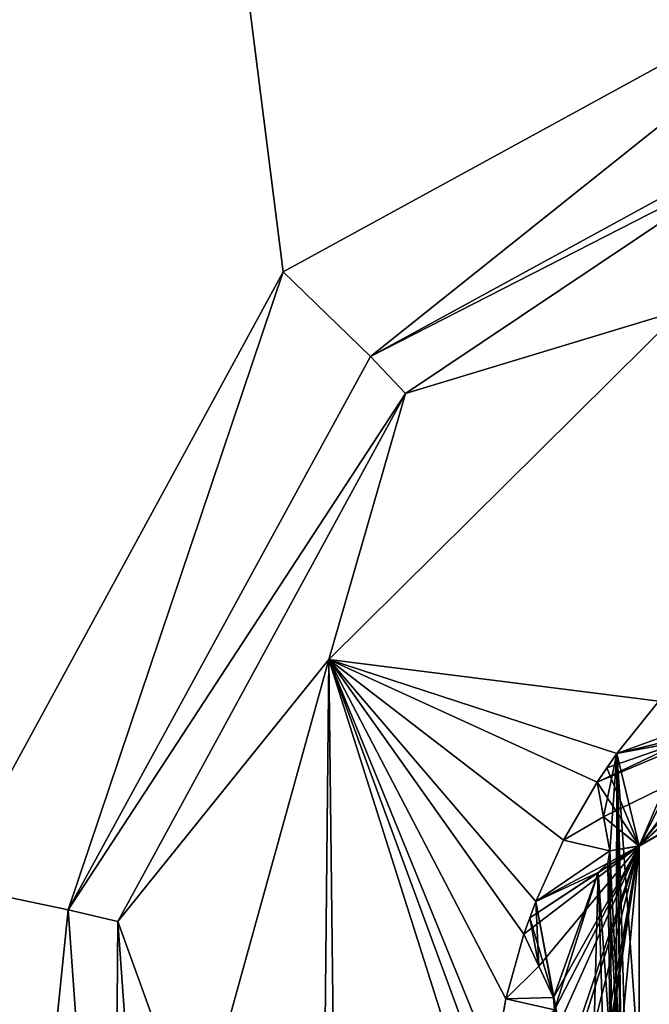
# Model space of a CAD drawing. Header units: metres. Extents: x -205 to 205, y -82 to 82.
# Tile 230 of 256: x 29.89 to 33.54, y -35.67 to -29.96. Entities that reach past the tile are written whole.
import ezdxf

# ---------------------------------------------------------------- set-up
doc = ezdxf.new("R2010")
doc.units = ezdxf.units.M
doc.layers.add('solid_PRT0003', color=7, linetype='CONTINUOUS')

msp = doc.modelspace()

# ---------------------------------------------------------------- linework, layer by layer
at = {"layer": 'solid_PRT0003'}
for points in [[(0, -75), (0, 75), (200, 75)], [(200, -75), (0, -75), (200, 75)], [(-37.489235, -41.072483, 108.410858), (-37.489235, 41.072483, 108.410858), (37.510765, 41.072483, 108.410858)], [(37.510765, -41.072483, 108.410858), (-37.489235, -41.072483, 108.410858), (37.510765, 41.072483, 108.410858)], [(-42.489235, -37.5, 108.5), (42.510765, 37.5, 108.5), (-42.489235, 37.5, 108.5)], [(-42.489235, -37.5, 108.5), (42.510765, -37.5, 108.5), (42.510765, 37.5, 108.5)], [(29.482967, -34.975193, 6), (30.010765, -20.299999, 6), (29.485239, 34.96476, 6)], [(29.482967, -34.975193, 6), (31.41819, -31.422537, 6), (30.010765, -20.299999, 6)], [(31.41819, -31.422537, 6), (34.975525, -29.474474, 6), (30.010765, -20.299999, 6)], [(31.923553, -31.912788, 6.289814), (34.975525, -29.474474, 6), (31.41819, -31.422537, 6)], [(31.923553, -31.912788, 6.289814), (35.130527, -30.161234, 6.289814), (34.975525, -29.474474, 6)], [(31.923553, -31.912788, 6.289814), (34.137188, -30.7817, 6.991273), (35.130527, -30.161234, 6.289814)], [(31.923553, -31.912788, 6.289814), (32.12632, -32.128567, 6.991273), (34.137188, -30.7817, 6.991273)], [(34.137188, -30.7817, 6.991273), (32.12632, -32.128567, 6.991273), (33.728195, -31.642717, 75)], [(30.171999, -35.119762, 6.289814), (31.41819, -31.422537, 6), (29.482967, -34.975193, 6)], [(30.171999, -35.119762, 6.289814), (31.923553, -31.912788, 6.289814), (31.41819, -31.422537, 6)], [(33.594353, -33.91069, 75), (33.728195, -31.642717, 75), (31.681604, -33.668903, 75)], [(32.12632, -32.128567, 6.991273), (31.681604, -33.668903, 75), (33.728195, -31.642717, 75)], [(30.171999, -35.119762, 6.289814), (32.12632, -32.128567, 6.991273), (31.923553, -31.912788, 6.289814)], [(30.171999, -35.119762, 6.289814), (30.460192, -35.187225, 6.991273), (32.12632, -32.128567, 6.991273)], [(32.12632, -32.128567, 6.991273), (30.460192, -35.187225, 6.991273), (31.681604, -33.668903, 75)], [(33.274204, -34.581535, 26), (36.510765, -33, 26), (33.236668, -34.38097, 26)], [(33.742466, -34.140541, 26), (33.236668, -34.38097, 26), (36.510765, -33, 26)], [(33.274204, -34.581535, 26), (33.479576, -34.750191, 26), (36.510765, -33, 26)], [(33.479492, -34.750336, 55), (35.356541, -33.055035, 55), (36.510765, -33, 55)], [(33.479576, -34.750191, 26), (33.479492, -34.750336, 55), (36.510765, -33, 55)], [(33.479576, -34.750191, 26), (36.510765, -33, 55), (36.510765, -33, 26)], [(33.479492, -34.750336, 55), (35.299461, -33.097729, 55), (35.356541, -33.055035, 55)], [(33.479492, -34.750336, 55), (35.221561, -33.098751, 55), (35.299461, -33.097729, 55)], [(33.479492, -34.750336, 55), (34.491405, -33.505859, 55), (35.221561, -33.098751, 55)], [(33.479492, -34.750336, 55), (34.41621, -33.526222, 55), (34.491405, -33.505859, 55)], [(33.479492, -34.750336, 55), (33.810234, -34.102119, 55), (34.41621, -33.526222, 55)], [(30.460192, -35.187225, 6.991273), (30.913195, -36.444424, 75), (31.681604, -33.668903, 75)], [(31.681604, -33.668903, 75), (30.913195, -36.444424, 75), (31.626093, -39.234211, 75)], [(31.681604, -33.668903, 75), (31.626093, -39.234211, 75), (31.753431, -39.735493, 75)], [(32.612286, -36.608894, 75), (31.681604, -33.668903, 75), (31.753431, -39.735493, 75)], [(33.351147, -34.213776, 75), (33.594353, -33.91069, 75), (31.681604, -33.668903, 75)], [(33.236668, -34.38097, 75), (33.351147, -34.213776, 75), (31.681604, -33.668903, 75)], [(33.042042, -34.717319, 75), (33.236668, -34.38097, 75), (31.681604, -33.668903, 75)], [(32.881851, -35.071365, 75), (33.042042, -34.717319, 75), (31.681604, -33.668903, 75)], [(32.81255, -35.261776, 75), (32.881851, -35.071365, 75), (31.681604, -33.668903, 75)], [(32.707684, -35.63596, 75), (32.81255, -35.261776, 75), (31.681604, -33.668903, 75)], [(32.640575, -36.018723, 75), (32.707684, -35.63596, 75), (31.681604, -33.668903, 75)], [(32.6208, -36.220387, 75), (32.640575, -36.018723, 75), (31.681604, -33.668903, 75)], [(32.612286, -36.608894, 75), (32.6208, -36.220387, 75), (31.681604, -33.668903, 75)], [(33.594353, -33.91069, 6), (33.594353, -33.91069, 75), (33.351147, -34.213776, 75)], [(33.351147, -34.213776, 55), (33.594353, -33.91069, 6), (33.351147, -34.213776, 75)], [(33.839684, -34.037205, 6), (33.594353, -33.91069, 6), (33.351147, -34.213776, 6)], [(33.351147, -34.213776, 26), (33.351147, -34.213776, 6), (33.594353, -33.91069, 6)], [(33.351147, -34.213776, 55), (33.351147, -34.213776, 26), (33.594353, -33.91069, 6)], [(33.810234, -34.102119, 6), (33.839684, -34.037205, 6), (33.351147, -34.213776, 6)], [(33.742466, -34.140541, 6), (33.810234, -34.102119, 6), (33.351147, -34.213776, 6)], [(33.479492, -34.750336, 55), (33.742466, -34.140541, 55), (33.810234, -34.102119, 55)], [(33.742466, -34.140541, 26), (33.292824, -34.296627, 26), (33.236668, -34.38097, 26)], [(33.742466, -34.140541, 26), (33.351147, -34.213776, 26), (33.292824, -34.296627, 26)], [(33.686043, -38.985313, 75), (33.742466, -34.140541, 75), (33.351147, -34.213776, 75)], [(33.742466, -34.140541, 55), (33.351147, -34.213776, 75), (33.742466, -34.140541, 75)], [(33.742466, -34.140541, 55), (33.351147, -34.213776, 55), (33.351147, -34.213776, 75)], [(33.351147, -34.213776, 26), (33.742466, -34.140541, 6), (33.351147, -34.213776, 6)], [(33.742466, -34.140541, 26), (33.742466, -34.140541, 6), (33.351147, -34.213776, 26)], [(33.479492, -34.750336, 55), (33.351147, -34.213776, 55), (33.742466, -34.140541, 55)], [(33.274204, -34.581535, 75), (33.351147, -34.213776, 75), (33.236668, -34.38097, 75)], [(33.274204, -34.581535, 75), (33.311134, -34.778885, 75), (33.351147, -34.213776, 75)], [(33.292824, -34.296627, 55), (33.292824, -34.296627, 26), (33.351147, -34.213776, 26)], [(33.351147, -34.213776, 55), (33.292824, -34.296627, 55), (33.351147, -34.213776, 26)], [(33.479492, -34.750336, 55), (33.292824, -34.296627, 55), (33.351147, -34.213776, 55)], [(33.343136, -38.279316, 75), (33.351147, -34.213776, 75), (33.311134, -34.778885, 75)], [(33.343136, -38.279316, 75), (33.395733, -38.327366, 75), (33.351147, -34.213776, 75)], [(33.395733, -38.327366, 75), (33.411335, -38.403698, 75), (33.351147, -34.213776, 75)], [(33.483696, -38.959034, 75), (33.351147, -34.213776, 75), (33.411335, -38.403698, 75)], [(33.686043, -38.985313, 75), (33.351147, -34.213776, 75), (33.483696, -38.959034, 75)], [(33.236668, -34.38097, 55), (33.236668, -34.38097, 26), (33.292824, -34.296627, 26)], [(33.292824, -34.296627, 55), (33.236668, -34.38097, 55), (33.292824, -34.296627, 26)], [(33.479492, -34.750336, 55), (33.236668, -34.38097, 55), (33.292824, -34.296627, 55)], [(33.236668, -34.38097, 55), (33.236668, -34.38097, 75), (33.042042, -34.717319, 75)], [(33.236668, -34.38097, 6), (33.042042, -34.717319, 75), (33.042042, -34.717319, 6)], [(33.236668, -34.38097, 26), (33.042042, -34.717319, 75), (33.236668, -34.38097, 6)], [(33.236668, -34.38097, 55), (33.042042, -34.717319, 75), (33.236668, -34.38097, 26)], [(33.274197, -34.581512, 6), (33.236668, -34.38097, 6), (33.042042, -34.717319, 6)], [(33.236668, -34.38097, 55), (33.274204, -34.581535, 75), (33.236668, -34.38097, 75)], [(33.236668, -34.38097, 55), (33.311134, -34.778885, 75), (33.274204, -34.581535, 75)], [(33.274197, -34.581512, 55), (33.311134, -34.778885, 75), (33.236668, -34.38097, 55)], [(33.311134, -34.778885, 26), (33.236668, -34.38097, 6), (33.274197, -34.581512, 6)], [(33.274204, -34.581535, 26), (33.236668, -34.38097, 26), (33.236668, -34.38097, 6)], [(33.274204, -34.581535, 26), (33.236668, -34.38097, 6), (33.311134, -34.778885, 26)], [(33.479492, -34.750336, 55), (33.274197, -34.581512, 55), (33.236668, -34.38097, 55)], [(33.311131, -34.778847, 6), (33.274197, -34.581512, 6), (33.042042, -34.717319, 6)], [(33.311131, -34.778847, 55), (33.311134, -34.778885, 75), (33.274197, -34.581512, 55)], [(33.311134, -34.778885, 26), (33.274197, -34.581512, 6), (33.311131, -34.778847, 6)], [(33.479492, -34.750336, 55), (33.311131, -34.778847, 55), (33.274197, -34.581512, 55)], [(33.274204, -34.581535, 26), (33.311134, -34.778885, 26), (33.479576, -34.750191, 26)], [(32.750317, -36.378063, 26), (32.877754, -36.533211, 26), (33.479576, -34.750191, 26)], [(32.989086, -35.699707, 26), (32.750317, -36.378063, 26), (33.479576, -34.750191, 26)], [(33.479576, -34.750191, 26), (32.845963, -35.166122, 26), (32.81255, -35.261776, 26)], [(32.898781, -35.446709, 26), (33.479576, -34.750191, 26), (32.81255, -35.261776, 26)], [(32.838131, -37.317078, 26), (33.000153, -37.435658, 26), (33.479576, -34.750191, 26)], [(32.877602, -36.67506, 26), (32.838131, -37.317078, 26), (33.479576, -34.750191, 26)], [(33.242664, -34.903118, 26), (32.845963, -35.166122, 26), (33.479576, -34.750191, 26)], [(32.900703, -36.600655, 26), (32.877602, -36.67506, 26), (33.479576, -34.750191, 26)], [(32.877754, -36.533211, 26), (32.900703, -36.600655, 26), (33.479576, -34.750191, 26)], [(33.042042, -34.717319, 6), (33.042042, -34.717319, 75), (32.881851, -35.071365, 75)], [(32.881851, -35.071365, 55), (33.042042, -34.717319, 6), (32.881851, -35.071365, 75)], [(33.311131, -34.778847, 6), (33.042042, -34.717319, 6), (32.881851, -35.071365, 6)], [(32.881851, -35.071365, 26), (32.881851, -35.071365, 6), (33.042042, -34.717319, 6)], [(32.881851, -35.071365, 55), (32.881851, -35.071365, 26), (33.042042, -34.717319, 6)], [(32.898781, -35.446709, 26), (32.983635, -35.628674, 26), (33.479576, -34.750191, 26)], [(33.156715, -38.204754, 26), (33.479576, -34.750191, 26), (32.967258, -38.128979, 26)], [(33.035278, -37.573093, 26), (32.967258, -38.128979, 26), (33.479576, -34.750191, 26)], [(32.983635, -35.628674, 26), (32.989086, -35.699707, 26), (33.479576, -34.750191, 26)], [(33.000153, -37.435658, 26), (33.03915, -37.495277, 26), (33.479576, -34.750191, 26)], [(33.03915, -37.495277, 26), (33.035278, -37.573093, 26), (33.479576, -34.750191, 26)], [(33.156715, -38.204754, 26), (33.479492, -38.249664, 26), (33.479576, -34.750191, 26)], [(33.298752, -34.849045, 26), (33.242664, -34.903118, 26), (33.479576, -34.750191, 26)], [(33.311134, -34.778885, 26), (33.298752, -34.849045, 26), (33.479576, -34.750191, 26)], [(33.479492, -34.750336, 55), (33.479576, -38.249809, 55), (33.311131, -34.778847, 55)], [(33.479576, -34.750191, 26), (33.479492, -38.249664, 26), (33.479492, -34.750336, 55)], [(33.479492, -38.249664, 26), (33.479576, -38.249809, 55), (33.479492, -34.750336, 55)], [(33.298748, -34.849045, 6), (33.311131, -34.778847, 6), (32.881851, -35.071365, 6)], [(33.298748, -34.849045, 55), (33.311134, -34.778885, 75), (33.311131, -34.778847, 55)], [(33.311134, -34.778885, 26), (33.311131, -34.778847, 6), (33.298748, -34.849045, 6)], [(33.479576, -38.249809, 55), (33.298748, -34.849045, 55), (33.311131, -34.778847, 55)], [(33.298748, -34.849045, 55), (33.298752, -34.849045, 75), (33.311134, -34.778885, 75)], [(33.311134, -34.778885, 26), (33.298748, -34.849045, 6), (33.298752, -34.849045, 26)], [(33.343136, -38.279316, 75), (33.311134, -34.778885, 75), (33.298752, -34.849045, 75)], [(33.242664, -34.903118, 6), (33.298748, -34.849045, 6), (32.881851, -35.071365, 6)], [(33.343136, -38.279316, 75), (33.298752, -34.849045, 75), (33.242664, -34.903118, 75)], [(33.242664, -34.903118, 55), (33.242664, -34.903118, 75), (33.298752, -34.849045, 75)], [(33.242664, -34.903118, 55), (33.298752, -34.849045, 75), (33.298748, -34.849045, 55)], [(33.298752, -34.849045, 26), (33.298748, -34.849045, 6), (33.242664, -34.903118, 6)], [(33.298752, -34.849045, 26), (33.242664, -34.903118, 6), (33.242664, -34.903118, 26)], [(33.479576, -38.249809, 55), (33.242664, -34.903118, 55), (33.298748, -34.849045, 55)], [(33.242664, -34.903118, 26), (32.881851, -35.071365, 26), (32.845963, -35.166122, 26)], [(32.983635, -35.628674, 75), (33.242664, -34.903118, 75), (32.881851, -35.071365, 75)], [(33.242664, -34.903118, 55), (32.881851, -35.071365, 75), (33.242664, -34.903118, 75)], [(33.242664, -34.903118, 55), (32.881851, -35.071365, 55), (32.881851, -35.071365, 75)], [(32.881851, -35.071365, 26), (33.242664, -34.903118, 6), (32.881851, -35.071365, 6)], [(33.242664, -34.903118, 26), (33.242664, -34.903118, 6), (32.881851, -35.071365, 26)], [(33.479576, -38.249809, 55), (32.881851, -35.071365, 55), (33.242664, -34.903118, 55)], [(32.983635, -35.628674, 75), (32.989086, -35.699707, 75), (33.242664, -34.903118, 75)], [(33.156715, -38.204754, 75), (33.242664, -34.903118, 75), (32.989086, -35.699707, 75)], [(33.156715, -38.204754, 75), (33.343136, -38.279316, 75), (33.242664, -34.903118, 75)], [(30.171999, -35.119762, 6.289814), (29.482967, -34.975193, 6), (29.771866, -39.010418, 6)], [(32.898781, -35.446709, 75), (32.881851, -35.071365, 75), (32.81255, -35.261776, 75)], [(32.845963, -35.166122, 55), (32.845963, -35.166122, 26), (32.881851, -35.071365, 26)], [(32.881851, -35.071365, 55), (32.845963, -35.166122, 55), (32.881851, -35.071365, 26)], [(32.98362, -35.628639, 55), (32.845963, -35.166122, 55), (32.881851, -35.071365, 55)], [(32.898781, -35.446709, 75), (32.983635, -35.628674, 75), (32.881851, -35.071365, 75)], [(33.479576, -38.249809, 55), (32.98362, -35.628639, 55), (32.881851, -35.071365, 55)], [(30.171999, -35.119762, 6.289814), (29.771866, -39.010418, 6), (30.431591, -38.764652, 6.289814)], [(30.171999, -35.119762, 6.289814), (30.431591, -38.764652, 6.289814), (30.460192, -35.187225, 6.991273)], [(30.431591, -38.764652, 6.289814), (30.70892, -38.661343, 6.991273), (30.460192, -35.187225, 6.991273)], [(30.460192, -35.187225, 6.991273), (30.70892, -38.661343, 6.991273), (30.913195, -36.444424, 75)], [(32.81255, -35.261776, 55), (32.81255, -35.261776, 26), (32.845963, -35.166122, 26)], [(32.845963, -35.166122, 55), (32.81255, -35.261776, 55), (32.845963, -35.166122, 26)], [(32.898773, -35.446686, 55), (32.81255, -35.261776, 55), (32.845963, -35.166122, 55)], [(32.98362, -35.628639, 55), (32.898773, -35.446686, 55), (32.845963, -35.166122, 55)], [(32.81255, -35.261776, 55), (32.81255, -35.261776, 75), (32.707684, -35.63596, 75)], [(32.81255, -35.261776, 6), (32.707684, -35.63596, 75), (32.707684, -35.63596, 6)], [(32.81255, -35.261776, 26), (32.707684, -35.63596, 75), (32.81255, -35.261776, 6)], [(32.81255, -35.261776, 55), (32.707684, -35.63596, 75), (32.81255, -35.261776, 26)], [(32.898773, -35.446686, 6), (32.81255, -35.261776, 6), (32.707684, -35.63596, 6)], [(32.81255, -35.261776, 55), (32.898781, -35.446709, 75), (32.81255, -35.261776, 75)], [(32.81255, -35.261776, 55), (32.983635, -35.628674, 75), (32.898781, -35.446709, 75)], [(32.898773, -35.446686, 55), (32.983635, -35.628674, 75), (32.81255, -35.261776, 55)], [(32.983635, -35.628674, 26), (32.81255, -35.261776, 6), (32.898773, -35.446686, 6)], [(32.898781, -35.446709, 26), (32.81255, -35.261776, 26), (32.81255, -35.261776, 6)], [(32.898781, -35.446709, 26), (32.81255, -35.261776, 6), (32.983635, -35.628674, 26)], [(32.98362, -35.628639, 6), (32.898773, -35.446686, 6), (32.707684, -35.63596, 6)], [(32.98362, -35.628639, 55), (32.983635, -35.628674, 75), (32.898773, -35.446686, 55)], [(32.983635, -35.628674, 26), (32.898773, -35.446686, 6), (32.98362, -35.628639, 6)], [(32.707684, -35.63596, 6), (32.707684, -35.63596, 75), (32.640575, -36.018723, 75)], [(32.640575, -36.018723, 55), (32.707684, -35.63596, 6), (32.640575, -36.018723, 75)], [(32.989086, -35.699711, 6), (32.707684, -35.63596, 6), (32.640575, -36.018723, 6)], [(32.640575, -36.018723, 26), (32.640575, -36.018723, 6), (32.707684, -35.63596, 6)], [(32.640575, -36.018723, 55), (32.640575, -36.018723, 26), (32.707684, -35.63596, 6)], [(32.989086, -35.699711, 6), (32.98362, -35.628639, 6), (32.707684, -35.63596, 6)], [(32.989086, -35.699711, 55), (32.983635, -35.628674, 75), (32.98362, -35.628639, 55)], [(32.983635, -35.628674, 26), (32.98362, -35.628639, 6), (32.989086, -35.699711, 6)], [(33.479576, -38.249809, 55), (32.989086, -35.699711, 55), (32.98362, -35.628639, 55)], [(32.989086, -35.699711, 55), (32.989086, -35.699707, 75), (32.983635, -35.628674, 75)], [(32.983635, -35.628674, 26), (32.989086, -35.699711, 6), (32.989086, -35.699707, 26)]]:
    msp.add_3dface(points, dxfattribs=at)

doc.saveas('drawing.dxf')
